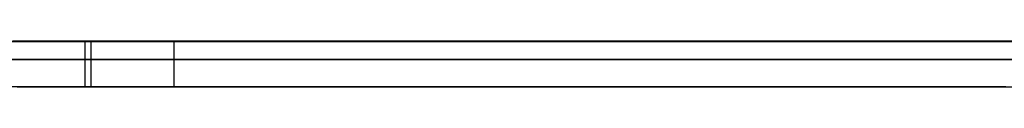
# Model space of a CAD drawing. Extents: x -2.05 to 2.05, y 0 to 2.3.
# Tile 8 of 74: x 0.72034 to 0.73118, y 2.219499 to 2.22. Entities that reach past the tile are written whole.
import ezdxf

# ---------------------------------------------------------------- set-up
doc = ezdxf.new("R2010")
doc.units = 0
doc.layers.get('0').update_dxf_attribs({"linetype": 'CONTINUOUS'})

# ---------------------------------------------------------------- blocks, each defined once
blk = doc.blocks.new('*U1')
at = {"extrusion": (0, 1, 0)}
for p, q in [((1.978, 2.219999, -0.83), (-1.978, 2.219999, -0.83)), ((-1.978, 2.219999, 0.83), (1.978, 2.219999, 0.83)), ((0.708, 2.219999, -0.705), (1.628, 2.219999, -0.705)), ((1.628, 2.219999, -0.405), (0.708, 2.219999, -0.405)), ((1.628, 2.219799, -0.705), (0.708, 2.219799, -0.705)), ((0.708, 2.219799, -0.405), (1.628, 2.219799, -0.405))]:
    blk.add_line(p, q, dxfattribs=at)
for p, q in [((1.978, 2.219999, -0.83), (-1.978, 2.219999, -0.83)), ((0.708, 2.219999, -0.705), (1.628, 2.219999, -0.705)), ((0.721059, 2.219999, -0.210884), (0.721059, 2.219499, -0.210884)), ((0.721059, 2.219999, -0.210884), (0.721059, 2.219499, -0.210884)), ((0.721125, 2.219999, -0.272533), (0.721125, 2.219499, -0.272533)), ((0.721125, 2.219999, -0.272533), (0.721125, 2.219499, -0.272533)), ((0.722039, 2.219999, -0.241644), (0.722039, 2.219499, -0.241644)), ((0.722039, 2.219999, -0.241644), (0.722039, 2.219499, -0.241644)), ((1.628, 2.219799, -0.705), (0.708, 2.219799, -0.705))]:
    blk.add_line(p, q)
at = {"extrusion": (0, 0, -1)}
for p, q in [((-1.978, 2.219999, 0.83), (1.978, 2.219999, 0.83)), ((1.628, 2.219999, -0.405), (0.708, 2.219999, -0.405)), ((0.708, 2.219799, -0.405), (1.628, 2.219799, -0.405))]:
    blk.add_line(p, q, dxfattribs=at)
for points in [[(0.721059, 2.22, -0.210884), (0.720959, 2.22, -0.210997), (0.720858, 2.22, -0.21111), (0.720758, 2.22, -0.211223), (0.720659, 2.22, -0.211337), (0.72056, 2.22, -0.211452), (0.720461, 2.22, -0.211567), (0.720363, 2.22, -0.211682), (0.720265, 2.22, -0.211798)], [(0.72031, 2.22, -0.271588), (0.72041, 2.22, -0.271708), (0.720511, 2.22, -0.271827), (0.720612, 2.22, -0.271946), (0.720713, 2.22, -0.272064), (0.720815, 2.22, -0.272182), (0.720918, 2.22, -0.2723), (0.721021, 2.22, -0.272417), (0.721125, 2.22, -0.272533)], [(0.72031, 2.22, -0.271588), (0.72041, 2.22, -0.271708), (0.720511, 2.22, -0.271827), (0.720612, 2.22, -0.271946), (0.720713, 2.22, -0.272064), (0.720815, 2.22, -0.272182), (0.720918, 2.22, -0.2723), (0.721021, 2.22, -0.272417), (0.721125, 2.22, -0.272533)], [(0.721059, 2.22, -0.210884), (0.720959, 2.22, -0.210997), (0.720858, 2.22, -0.21111), (0.720758, 2.22, -0.211223), (0.720659, 2.22, -0.211337), (0.72056, 2.22, -0.211452), (0.720461, 2.22, -0.211567), (0.720363, 2.22, -0.211682), (0.720265, 2.22, -0.211798)], [(0.731292, 2.22, -0.203434), (0.731152, 2.22, -0.203499), (0.731014, 2.22, -0.203564), (0.730875, 2.22, -0.20363), (0.730737, 2.22, -0.203696), (0.7306, 2.22, -0.203763), (0.730463, 2.22, -0.203831), (0.730326, 2.22, -0.203899), (0.73019, 2.22, -0.203968), (0.730054, 2.22, -0.204037), (0.729919, 2.22, -0.204106), (0.729784, 2.22, -0.204177), (0.72965, 2.22, -0.204247), (0.729516, 2.22, -0.204319), (0.729382, 2.22, -0.204391), (0.729249, 2.22, -0.204463), (0.729117, 2.22, -0.204536), (0.728985, 2.22, -0.204609), (0.728853, 2.22, -0.204684), (0.728722, 2.22, -0.204758), (0.728591, 2.22, -0.204833), (0.728461, 2.22, -0.204909), (0.728331, 2.22, -0.204985), (0.728201, 2.22, -0.205062), (0.728072, 2.22, -0.205139), (0.727944, 2.22, -0.205217), (0.727816, 2.22, -0.205296), (0.727688, 2.22, -0.205374), (0.727561, 2.22, -0.205454), (0.727434, 2.22, -0.205534), (0.727308, 2.22, -0.205615), (0.727182, 2.22, -0.205696), (0.727057, 2.22, -0.205777), (0.726932, 2.22, -0.20586), (0.726808, 2.22, -0.205942), (0.726684, 2.22, -0.206026), (0.72656, 2.22, -0.206109), (0.726437, 2.22, -0.206194), (0.726315, 2.22, -0.206279), (0.726192, 2.22, -0.206364), (0.726071, 2.22, -0.20645), (0.725949, 2.22, -0.206537), (0.725828, 2.22, -0.206624), (0.725708, 2.22, -0.206712), (0.725588, 2.22, -0.2068), (0.725469, 2.22, -0.206889), (0.72535, 2.22, -0.206978), (0.725231, 2.22, -0.207068), (0.725113, 2.22, -0.207158), (0.724995, 2.22, -0.207249), (0.724878, 2.22, -0.20734), (0.724761, 2.22, -0.207432), (0.724645, 2.22, -0.207525), (0.724529, 2.22, -0.207618), (0.724414, 2.22, -0.207712), (0.724299, 2.22, -0.207806), (0.724184, 2.22, -0.207901), (0.72407, 2.22, -0.207996), (0.723957, 2.22, -0.208092), (0.723843, 2.22, -0.208188), (0.723731, 2.22, -0.208285), (0.723618, 2.22, -0.208382), (0.723507, 2.22, -0.20848), (0.723395, 2.22, -0.208579), (0.723284, 2.22, -0.208678), (0.723174, 2.22, -0.208778), (0.723064, 2.22, -0.208878), (0.722954, 2.22, -0.208979), (0.722845, 2.22, -0.20908), (0.722737, 2.22, -0.209182), (0.722628, 2.22, -0.209284), (0.722521, 2.22, -0.209387), (0.722413, 2.22, -0.20949), (0.722306, 2.22, -0.209594), (0.7222, 2.22, -0.209699), (0.722094, 2.22, -0.209804), (0.721989, 2.22, -0.209909), (0.721884, 2.22, -0.210016), (0.721779, 2.22, -0.210122), (0.721675, 2.22, -0.21023), (0.721571, 2.22, -0.210337), (0.721468, 2.22, -0.210446), (0.721365, 2.22, -0.210555), (0.721263, 2.22, -0.210664), (0.721161, 2.22, -0.210774), (0.721059, 2.22, -0.210884)], [(0.731292, 2.22, -0.203434), (0.731152, 2.22, -0.203499), (0.731014, 2.22, -0.203564), (0.730875, 2.22, -0.20363), (0.730737, 2.22, -0.203696), (0.7306, 2.22, -0.203763), (0.730463, 2.22, -0.203831), (0.730326, 2.22, -0.203899), (0.73019, 2.22, -0.203968), (0.730054, 2.22, -0.204037), (0.729919, 2.22, -0.204106), (0.729784, 2.22, -0.204177), (0.72965, 2.22, -0.204247), (0.729516, 2.22, -0.204319), (0.729382, 2.22, -0.204391), (0.729249, 2.22, -0.204463), (0.729117, 2.22, -0.204536), (0.728985, 2.22, -0.204609), (0.728853, 2.22, -0.204684), (0.728722, 2.22, -0.204758), (0.728591, 2.22, -0.204833), (0.728461, 2.22, -0.204909), (0.728331, 2.22, -0.204985), (0.728201, 2.22, -0.205062), (0.728072, 2.22, -0.205139), (0.727944, 2.22, -0.205217), (0.727816, 2.22, -0.205296), (0.727688, 2.22, -0.205374), (0.727561, 2.22, -0.205454), (0.727434, 2.22, -0.205534), (0.727308, 2.22, -0.205615), (0.727182, 2.22, -0.205696), (0.727057, 2.22, -0.205777), (0.726932, 2.22, -0.20586), (0.726808, 2.22, -0.205942), (0.726684, 2.22, -0.206026), (0.72656, 2.22, -0.206109), (0.726437, 2.22, -0.206194), (0.726315, 2.22, -0.206279), (0.726192, 2.22, -0.206364), (0.726071, 2.22, -0.20645), (0.725949, 2.22, -0.206537), (0.725828, 2.22, -0.206624), (0.725708, 2.22, -0.206712), (0.725588, 2.22, -0.2068), (0.725469, 2.22, -0.206889), (0.72535, 2.22, -0.206978), (0.725231, 2.22, -0.207068), (0.725113, 2.22, -0.207158), (0.724995, 2.22, -0.207249), (0.724878, 2.22, -0.20734), (0.724761, 2.22, -0.207432), (0.724645, 2.22, -0.207525), (0.724529, 2.22, -0.207618), (0.724414, 2.22, -0.207712), (0.724299, 2.22, -0.207806), (0.724184, 2.22, -0.207901), (0.72407, 2.22, -0.207996), (0.723957, 2.22, -0.208092), (0.723843, 2.22, -0.208188), (0.723731, 2.22, -0.208285), (0.723618, 2.22, -0.208382), (0.723507, 2.22, -0.20848), (0.723395, 2.22, -0.208579), (0.723284, 2.22, -0.208678), (0.723174, 2.22, -0.208778), (0.723064, 2.22, -0.208878), (0.722954, 2.22, -0.208979), (0.722845, 2.22, -0.20908), (0.722737, 2.22, -0.209182), (0.722628, 2.22, -0.209284), (0.722521, 2.22, -0.209387), (0.722413, 2.22, -0.20949), (0.722306, 2.22, -0.209594), (0.7222, 2.22, -0.209699), (0.722094, 2.22, -0.209804), (0.721989, 2.22, -0.209909), (0.721884, 2.22, -0.210016), (0.721779, 2.22, -0.210122), (0.721675, 2.22, -0.21023), (0.721571, 2.22, -0.210337), (0.721468, 2.22, -0.210446), (0.721365, 2.22, -0.210555), (0.721263, 2.22, -0.210664), (0.721161, 2.22, -0.210774), (0.721059, 2.22, -0.210884)], [(0.721125, 2.22, -0.272533), (0.721224, 2.22, -0.272643), (0.721323, 2.22, -0.272751), (0.721422, 2.22, -0.272859), (0.721523, 2.22, -0.272967), (0.721623, 2.22, -0.273074), (0.721725, 2.22, -0.27318), (0.721826, 2.22, -0.273286), (0.721929, 2.22, -0.273392), (0.722031, 2.22, -0.273497), (0.722135, 2.22, -0.273601), (0.722238, 2.22, -0.273705), (0.722343, 2.22, -0.273808), (0.722447, 2.22, -0.273911), (0.722553, 2.22, -0.274013), (0.722658, 2.22, -0.274115), (0.722765, 2.22, -0.274216), (0.722871, 2.22, -0.274317), (0.722979, 2.22, -0.274417), (0.723086, 2.22, -0.274517), (0.723194, 2.22, -0.274616), (0.723303, 2.22, -0.274714), (0.723412, 2.22, -0.274812), (0.723522, 2.22, -0.27491), (0.723632, 2.22, -0.275007), (0.723743, 2.22, -0.275103), (0.723854, 2.22, -0.275199), (0.723966, 2.22, -0.275294), (0.724079, 2.22, -0.275389), (0.724191, 2.22, -0.275484), (0.724305, 2.22, -0.275577), (0.724418, 2.22, -0.275671), (0.724533, 2.22, -0.275763), (0.724647, 2.22, -0.275855), (0.724763, 2.22, -0.275947), (0.724878, 2.22, -0.276038), (0.724995, 2.22, -0.276129), (0.725111, 2.22, -0.276219), (0.725229, 2.22, -0.276309), (0.725346, 2.22, -0.276398), (0.725465, 2.22, -0.276486), (0.725583, 2.22, -0.276574), (0.725703, 2.22, -0.276661), (0.725822, 2.22, -0.276748), (0.725943, 2.22, -0.276835), (0.726064, 2.22, -0.27692), (0.726185, 2.22, -0.277006), (0.726307, 2.22, -0.277091), (0.726429, 2.22, -0.277175), (0.726552, 2.22, -0.277259), (0.726675, 2.22, -0.277342), (0.726799, 2.22, -0.277424), (0.726923, 2.22, -0.277506), (0.727048, 2.22, -0.277588), (0.727173, 2.22, -0.277669), (0.727299, 2.22, -0.27775), (0.727425, 2.22, -0.27783), (0.727552, 2.22, -0.277909), (0.727679, 2.22, -0.277988), (0.727807, 2.22, -0.278067), (0.727935, 2.22, -0.278144), (0.728064, 2.22, -0.278222), (0.728193, 2.22, -0.278299), (0.728323, 2.22, -0.278375), (0.728454, 2.22, -0.278451), (0.728584, 2.22, -0.278526), (0.728716, 2.22, -0.278601), (0.728847, 2.22, -0.278675), (0.72898, 2.22, -0.278748), (0.729113, 2.22, -0.278822), (0.729246, 2.22, -0.278894), (0.72938, 2.22, -0.278966), (0.729514, 2.22, -0.279038), (0.729649, 2.22, -0.279109), (0.729784, 2.22, -0.279179), (0.72992, 2.22, -0.279249), (0.730056, 2.22, -0.279318), (0.730193, 2.22, -0.279387), (0.73033, 2.22, -0.279456), (0.730468, 2.22, -0.279524), (0.730607, 2.22, -0.279591), (0.730745, 2.22, -0.279658), (0.730885, 2.22, -0.279724), (0.731025, 2.22, -0.27979), (0.731165, 2.22, -0.279855), (0.731306, 2.22, -0.279919)], [(0.721125, 2.22, -0.272533), (0.721224, 2.22, -0.272643), (0.721323, 2.22, -0.272751), (0.721422, 2.22, -0.272859), (0.721523, 2.22, -0.272967), (0.721623, 2.22, -0.273074), (0.721725, 2.22, -0.27318), (0.721826, 2.22, -0.273286), (0.721929, 2.22, -0.273392), (0.722031, 2.22, -0.273497), (0.722135, 2.22, -0.273601), (0.722238, 2.22, -0.273705), (0.722343, 2.22, -0.273808), (0.722447, 2.22, -0.273911), (0.722553, 2.22, -0.274013), (0.722658, 2.22, -0.274115), (0.722765, 2.22, -0.274216), (0.722871, 2.22, -0.274317), (0.722979, 2.22, -0.274417), (0.723086, 2.22, -0.274517), (0.723194, 2.22, -0.274616), (0.723303, 2.22, -0.274714), (0.723412, 2.22, -0.274812), (0.723522, 2.22, -0.27491), (0.723632, 2.22, -0.275007), (0.723743, 2.22, -0.275103), (0.723854, 2.22, -0.275199), (0.723966, 2.22, -0.275294), (0.724079, 2.22, -0.275389), (0.724191, 2.22, -0.275484), (0.724305, 2.22, -0.275577), (0.724418, 2.22, -0.275671), (0.724533, 2.22, -0.275763), (0.724647, 2.22, -0.275855), (0.724763, 2.22, -0.275947), (0.724878, 2.22, -0.276038), (0.724995, 2.22, -0.276129), (0.725111, 2.22, -0.276219), (0.725229, 2.22, -0.276309), (0.725346, 2.22, -0.276398), (0.725465, 2.22, -0.276486), (0.725583, 2.22, -0.276574), (0.725703, 2.22, -0.276661), (0.725822, 2.22, -0.276748), (0.725943, 2.22, -0.276835), (0.726064, 2.22, -0.27692), (0.726185, 2.22, -0.277006), (0.726307, 2.22, -0.277091), (0.726429, 2.22, -0.277175), (0.726552, 2.22, -0.277259), (0.726675, 2.22, -0.277342), (0.726799, 2.22, -0.277424), (0.726923, 2.22, -0.277506), (0.727048, 2.22, -0.277588), (0.727173, 2.22, -0.277669), (0.727299, 2.22, -0.27775), (0.727425, 2.22, -0.27783), (0.727552, 2.22, -0.277909), (0.727679, 2.22, -0.277988), (0.727807, 2.22, -0.278067), (0.727935, 2.22, -0.278144), (0.728064, 2.22, -0.278222), (0.728193, 2.22, -0.278299), (0.728323, 2.22, -0.278375), (0.728454, 2.22, -0.278451), (0.728584, 2.22, -0.278526), (0.728716, 2.22, -0.278601), (0.728847, 2.22, -0.278675), (0.72898, 2.22, -0.278748), (0.729113, 2.22, -0.278822), (0.729246, 2.22, -0.278894), (0.72938, 2.22, -0.278966), (0.729514, 2.22, -0.279038), (0.729649, 2.22, -0.279109), (0.729784, 2.22, -0.279179), (0.72992, 2.22, -0.279249), (0.730056, 2.22, -0.279318), (0.730193, 2.22, -0.279387), (0.73033, 2.22, -0.279456), (0.730468, 2.22, -0.279524), (0.730607, 2.22, -0.279591), (0.730745, 2.22, -0.279658), (0.730885, 2.22, -0.279724), (0.731025, 2.22, -0.27979), (0.731165, 2.22, -0.279855), (0.731306, 2.22, -0.279919)], [(0.731227, 2.22, -0.268082), (0.731066, 2.22, -0.267931), (0.730905, 2.22, -0.267778), (0.730745, 2.22, -0.267623), (0.730587, 2.22, -0.267466), (0.73043, 2.22, -0.267308), (0.730274, 2.22, -0.267147), (0.730119, 2.22, -0.266985), (0.729965, 2.22, -0.266821), (0.729813, 2.22, -0.266655), (0.729661, 2.22, -0.266487), (0.729511, 2.22, -0.266317), (0.729362, 2.22, -0.266146), (0.729214, 2.22, -0.265972), (0.729067, 2.22, -0.265797), (0.728922, 2.22, -0.26562), (0.728777, 2.22, -0.265441), (0.728635, 2.22, -0.265261), (0.728494, 2.22, -0.265079), (0.728354, 2.22, -0.264896), (0.728216, 2.22, -0.264711), (0.72808, 2.22, -0.264525), (0.727945, 2.22, -0.264336), (0.727811, 2.22, -0.264147), (0.727679, 2.22, -0.263956), (0.727549, 2.22, -0.263763), (0.72742, 2.22, -0.263568), (0.727293, 2.22, -0.263372), (0.727167, 2.22, -0.263175), (0.727043, 2.22, -0.262976), (0.72692, 2.22, -0.262775), (0.726798, 2.22, -0.262573), (0.726679, 2.22, -0.262369), (0.726561, 2.22, -0.262164), (0.726444, 2.22, -0.261957), (0.726329, 2.22, -0.261749), (0.726215, 2.22, -0.261539), (0.726103, 2.22, -0.261327), (0.725992, 2.22, -0.261114), (0.725883, 2.22, -0.260899), (0.725776, 2.22, -0.260683), (0.72567, 2.22, -0.260465), (0.725565, 2.22, -0.260245), (0.725462, 2.22, -0.260024), (0.725361, 2.22, -0.259802), (0.725261, 2.22, -0.259578), (0.725163, 2.22, -0.259352), (0.725066, 2.22, -0.259125), (0.724971, 2.22, -0.258896), (0.724877, 2.22, -0.258665), (0.724784, 2.22, -0.258433), (0.724694, 2.22, -0.2582), (0.724604, 2.22, -0.257965), (0.724517, 2.22, -0.257728), (0.724431, 2.22, -0.25749), (0.724346, 2.22, -0.25725), (0.724263, 2.22, -0.257008), (0.724181, 2.22, -0.256765), (0.724101, 2.22, -0.256521), (0.724023, 2.22, -0.256275), (0.723946, 2.22, -0.256027), (0.72387, 2.22, -0.255778), (0.723796, 2.22, -0.255527), (0.723724, 2.22, -0.255275), (0.723653, 2.22, -0.255021), (0.723583, 2.22, -0.254765), (0.723515, 2.22, -0.254508), (0.723449, 2.22, -0.254249), (0.723384, 2.22, -0.253989), (0.723321, 2.22, -0.253727), (0.723259, 2.22, -0.253464), (0.723199, 2.22, -0.253199), (0.72314, 2.22, -0.252933), (0.723083, 2.22, -0.252664), (0.723027, 2.22, -0.252395), (0.722973, 2.22, -0.252124), (0.722921, 2.22, -0.251851), (0.72287, 2.22, -0.251577), (0.72282, 2.22, -0.251301), (0.722772, 2.22, -0.251023), (0.722725, 2.22, -0.250744), (0.72268, 2.22, -0.250463), (0.722637, 2.22, -0.250181), (0.722595, 2.22, -0.249898), (0.722555, 2.22, -0.249612), (0.722516, 2.22, -0.249325), (0.722478, 2.22, -0.249037), (0.722443, 2.22, -0.248747), (0.722408, 2.22, -0.248455), (0.722375, 2.22, -0.248162), (0.722344, 2.22, -0.247867), (0.722314, 2.22, -0.247571), (0.722286, 2.22, -0.247273), (0.722259, 2.22, -0.246974), (0.722234, 2.22, -0.246673), (0.722211, 2.22, -0.24637), (0.722189, 2.22, -0.246066), (0.722168, 2.22, -0.24576), (0.722149, 2.22, -0.245453), (0.722131, 2.22, -0.245144), (0.722115, 2.22, -0.244834), (0.722101, 2.22, -0.244522), (0.722088, 2.22, -0.244208), (0.722076, 2.22, -0.243893), (0.722067, 2.22, -0.243577), (0.722058, 2.22, -0.243258), (0.722051, 2.22, -0.242939), (0.722046, 2.22, -0.242617), (0.722042, 2.22, -0.242294), (0.72204, 2.22, -0.24197), (0.722039, 2.22, -0.241644)], [(0.722039, 2.22, -0.241644), (0.72204, 2.22, -0.241315), (0.722042, 2.22, -0.240988), (0.722046, 2.22, -0.240662), (0.722052, 2.22, -0.240338), (0.722059, 2.22, -0.240016), (0.722067, 2.22, -0.239695), (0.722077, 2.22, -0.239376), (0.722089, 2.22, -0.239059), (0.722102, 2.22, -0.238743), (0.722117, 2.22, -0.238428), (0.722133, 2.22, -0.238116), (0.722151, 2.22, -0.237805), (0.72217, 2.22, -0.237495), (0.722191, 2.22, -0.237188), (0.722214, 2.22, -0.236882), (0.722238, 2.22, -0.236577), (0.722264, 2.22, -0.236274), (0.722291, 2.22, -0.235973), (0.72232, 2.22, -0.235673), (0.72235, 2.22, -0.235375), (0.722382, 2.22, -0.235079), (0.722415, 2.22, -0.234784), (0.72245, 2.22, -0.234491), (0.722487, 2.22, -0.234199), (0.722525, 2.22, -0.233909), (0.722564, 2.22, -0.233621), (0.722605, 2.22, -0.233334), (0.722648, 2.22, -0.233049), (0.722692, 2.22, -0.232765), (0.722738, 2.22, -0.232484), (0.722786, 2.22, -0.232203), (0.722835, 2.22, -0.231925), (0.722885, 2.22, -0.231648), (0.722937, 2.22, -0.231372), (0.722991, 2.22, -0.231099), (0.723046, 2.22, -0.230826), (0.723103, 2.22, -0.230556), (0.723161, 2.22, -0.230287), (0.723221, 2.22, -0.23002), (0.723282, 2.22, -0.229754), (0.723345, 2.22, -0.22949), (0.72341, 2.22, -0.229227), (0.723476, 2.22, -0.228967), (0.723543, 2.22, -0.228707), (0.723612, 2.22, -0.22845), (0.723683, 2.22, -0.228194), (0.723755, 2.22, -0.227939), (0.723829, 2.22, -0.227687), (0.723904, 2.22, -0.227436), (0.723981, 2.22, -0.227186), (0.72406, 2.22, -0.226938), (0.72414, 2.22, -0.226692), (0.724221, 2.22, -0.226447), (0.724305, 2.22, -0.226204), (0.724389, 2.22, -0.225963), (0.724476, 2.22, -0.225723), (0.724563, 2.22, -0.225485), (0.724653, 2.22, -0.225248), (0.724744, 2.22, -0.225013), (0.724836, 2.22, -0.22478), (0.72493, 2.22, -0.224548), (0.725026, 2.22, -0.224318), (0.725123, 2.22, -0.22409), (0.725221, 2.22, -0.223863), (0.725322, 2.22, -0.223638), (0.725423, 2.22, -0.223414), (0.725527, 2.22, -0.223192), (0.725632, 2.22, -0.222972), (0.725738, 2.22, -0.222753), (0.725846, 2.22, -0.222536), (0.725956, 2.22, -0.22232), (0.726067, 2.22, -0.222106), (0.726179, 2.22, -0.221894), (0.726294, 2.22, -0.221683), (0.726409, 2.22, -0.221474), (0.726527, 2.22, -0.221267), (0.726645, 2.22, -0.221061), (0.726766, 2.22, -0.220857), (0.726888, 2.22, -0.220654), (0.727011, 2.22, -0.220453), (0.727136, 2.22, -0.220254), (0.727263, 2.22, -0.220056), (0.727391, 2.22, -0.21986), (0.727521, 2.22, -0.219666), (0.727652, 2.22, -0.219473), (0.727785, 2.22, -0.219282), (0.72792, 2.22, -0.219092), (0.728056, 2.22, -0.218904), (0.728193, 2.22, -0.218718), (0.728332, 2.22, -0.218533), (0.728473, 2.22, -0.21835), (0.728615, 2.22, -0.218168), (0.728759, 2.22, -0.217988), (0.728904, 2.22, -0.21781), (0.729051, 2.22, -0.217633), (0.729199, 2.22, -0.217458), (0.729349, 2.22, -0.217285), (0.729499, 2.22, -0.217114), (0.729651, 2.22, -0.216944), (0.729803, 2.22, -0.216776), (0.729957, 2.22, -0.216611), (0.730112, 2.22, -0.216446), (0.730268, 2.22, -0.216284), (0.730425, 2.22, -0.216124), (0.730583, 2.22, -0.215965), (0.730742, 2.22, -0.215809), (0.730902, 2.22, -0.215654), (0.731063, 2.22, -0.215501), (0.731225, 2.22, -0.215349)], [(0.731227, 2.22, -0.268082), (0.731066, 2.22, -0.267931), (0.730905, 2.22, -0.267778), (0.730745, 2.22, -0.267623), (0.730587, 2.22, -0.267466), (0.73043, 2.22, -0.267308), (0.730274, 2.22, -0.267147), (0.730119, 2.22, -0.266985), (0.729965, 2.22, -0.266821), (0.729813, 2.22, -0.266655), (0.729661, 2.22, -0.266487), (0.729511, 2.22, -0.266317), (0.729362, 2.22, -0.266146), (0.729214, 2.22, -0.265972), (0.729067, 2.22, -0.265797), (0.728922, 2.22, -0.26562), (0.728777, 2.22, -0.265441), (0.728635, 2.22, -0.265261), (0.728494, 2.22, -0.265079), (0.728354, 2.22, -0.264896), (0.728216, 2.22, -0.264711), (0.72808, 2.22, -0.264525), (0.727945, 2.22, -0.264336), (0.727811, 2.22, -0.264147), (0.727679, 2.22, -0.263956), (0.727549, 2.22, -0.263763), (0.72742, 2.22, -0.263568), (0.727293, 2.22, -0.263372), (0.727167, 2.22, -0.263175), (0.727043, 2.22, -0.262976), (0.72692, 2.22, -0.262775), (0.726798, 2.22, -0.262573), (0.726679, 2.22, -0.262369), (0.726561, 2.22, -0.262164), (0.726444, 2.22, -0.261957), (0.726329, 2.22, -0.261749), (0.726215, 2.22, -0.261539), (0.726103, 2.22, -0.261327), (0.725992, 2.22, -0.261114), (0.725883, 2.22, -0.260899), (0.725776, 2.22, -0.260683), (0.72567, 2.22, -0.260465), (0.725565, 2.22, -0.260245), (0.725462, 2.22, -0.260024), (0.725361, 2.22, -0.259802), (0.725261, 2.22, -0.259578), (0.725163, 2.22, -0.259352), (0.725066, 2.22, -0.259125), (0.724971, 2.22, -0.258896), (0.724877, 2.22, -0.258665), (0.724784, 2.22, -0.258433), (0.724694, 2.22, -0.2582), (0.724604, 2.22, -0.257965), (0.724517, 2.22, -0.257728), (0.724431, 2.22, -0.25749), (0.724346, 2.22, -0.25725), (0.724263, 2.22, -0.257008), (0.724181, 2.22, -0.256765), (0.724101, 2.22, -0.256521), (0.724023, 2.22, -0.256275), (0.723946, 2.22, -0.256027), (0.72387, 2.22, -0.255778), (0.723796, 2.22, -0.255527), (0.723724, 2.22, -0.255275), (0.723653, 2.22, -0.255021), (0.723583, 2.22, -0.254765), (0.723515, 2.22, -0.254508), (0.723449, 2.22, -0.254249), (0.723384, 2.22, -0.253989), (0.723321, 2.22, -0.253727), (0.723259, 2.22, -0.253464), (0.723199, 2.22, -0.253199), (0.72314, 2.22, -0.252933), (0.723083, 2.22, -0.252664), (0.723027, 2.22, -0.252395), (0.722973, 2.22, -0.252124), (0.722921, 2.22, -0.251851), (0.72287, 2.22, -0.251577), (0.72282, 2.22, -0.251301), (0.722772, 2.22, -0.251023), (0.722725, 2.22, -0.250744), (0.72268, 2.22, -0.250463), (0.722637, 2.22, -0.250181), (0.722595, 2.22, -0.249898), (0.722555, 2.22, -0.249612), (0.722516, 2.22, -0.249325), (0.722478, 2.22, -0.249037), (0.722443, 2.22, -0.248747), (0.722408, 2.22, -0.248455), (0.722375, 2.22, -0.248162), (0.722344, 2.22, -0.247867), (0.722314, 2.22, -0.247571), (0.722286, 2.22, -0.247273), (0.722259, 2.22, -0.246974), (0.722234, 2.22, -0.246673), (0.722211, 2.22, -0.24637), (0.722189, 2.22, -0.246066), (0.722168, 2.22, -0.24576), (0.722149, 2.22, -0.245453), (0.722131, 2.22, -0.245144), (0.722115, 2.22, -0.244834), (0.722101, 2.22, -0.244522), (0.722088, 2.22, -0.244208), (0.722076, 2.22, -0.243893), (0.722067, 2.22, -0.243577), (0.722058, 2.22, -0.243258), (0.722051, 2.22, -0.242939), (0.722046, 2.22, -0.242617), (0.722042, 2.22, -0.242294), (0.72204, 2.22, -0.24197), (0.722039, 2.22, -0.241644)], [(0.722039, 2.22, -0.241644), (0.72204, 2.22, -0.241315), (0.722042, 2.22, -0.240988), (0.722046, 2.22, -0.240662), (0.722052, 2.22, -0.240338), (0.722059, 2.22, -0.240016), (0.722067, 2.22, -0.239695), (0.722077, 2.22, -0.239376), (0.722089, 2.22, -0.239059), (0.722102, 2.22, -0.238743), (0.722117, 2.22, -0.238428), (0.722133, 2.22, -0.238116), (0.722151, 2.22, -0.237805), (0.72217, 2.22, -0.237495), (0.722191, 2.22, -0.237188), (0.722214, 2.22, -0.236882), (0.722238, 2.22, -0.236577), (0.722264, 2.22, -0.236274), (0.722291, 2.22, -0.235973), (0.72232, 2.22, -0.235673), (0.72235, 2.22, -0.235375), (0.722382, 2.22, -0.235079), (0.722415, 2.22, -0.234784), (0.72245, 2.22, -0.234491), (0.722487, 2.22, -0.234199), (0.722525, 2.22, -0.233909), (0.722564, 2.22, -0.233621), (0.722605, 2.22, -0.233334), (0.722648, 2.22, -0.233049), (0.722692, 2.22, -0.232765), (0.722738, 2.22, -0.232484), (0.722786, 2.22, -0.232203), (0.722835, 2.22, -0.231925), (0.722885, 2.22, -0.231648), (0.722937, 2.22, -0.231372), (0.722991, 2.22, -0.231099), (0.723046, 2.22, -0.230826), (0.723103, 2.22, -0.230556), (0.723161, 2.22, -0.230287), (0.723221, 2.22, -0.23002), (0.723282, 2.22, -0.229754), (0.723345, 2.22, -0.22949), (0.72341, 2.22, -0.229227), (0.723476, 2.22, -0.228967), (0.723543, 2.22, -0.228707), (0.723612, 2.22, -0.22845), (0.723683, 2.22, -0.228194), (0.723755, 2.22, -0.227939), (0.723829, 2.22, -0.227687), (0.723904, 2.22, -0.227436), (0.723981, 2.22, -0.227186), (0.72406, 2.22, -0.226938), (0.72414, 2.22, -0.226692), (0.724221, 2.22, -0.226447), (0.724305, 2.22, -0.226204), (0.724389, 2.22, -0.225963), (0.724476, 2.22, -0.225723), (0.724563, 2.22, -0.225485), (0.724653, 2.22, -0.225248), (0.724744, 2.22, -0.225013), (0.724836, 2.22, -0.22478), (0.72493, 2.22, -0.224548), (0.725026, 2.22, -0.224318), (0.725123, 2.22, -0.22409), (0.725221, 2.22, -0.223863), (0.725322, 2.22, -0.223638), (0.725423, 2.22, -0.223414), (0.725527, 2.22, -0.223192), (0.725632, 2.22, -0.222972), (0.725738, 2.22, -0.222753), (0.725846, 2.22, -0.222536), (0.725956, 2.22, -0.22232), (0.726067, 2.22, -0.222106), (0.726179, 2.22, -0.221894), (0.726294, 2.22, -0.221683), (0.726409, 2.22, -0.221474), (0.726527, 2.22, -0.221267), (0.726645, 2.22, -0.221061), (0.726766, 2.22, -0.220857), (0.726888, 2.22, -0.220654), (0.727011, 2.22, -0.220453), (0.727136, 2.22, -0.220254), (0.727263, 2.22, -0.220056), (0.727391, 2.22, -0.21986), (0.727521, 2.22, -0.219666), (0.727652, 2.22, -0.219473), (0.727785, 2.22, -0.219282), (0.72792, 2.22, -0.219092), (0.728056, 2.22, -0.218904), (0.728193, 2.22, -0.218718), (0.728332, 2.22, -0.218533), (0.728473, 2.22, -0.21835), (0.728615, 2.22, -0.218168), (0.728759, 2.22, -0.217988), (0.728904, 2.22, -0.21781), (0.729051, 2.22, -0.217633), (0.729199, 2.22, -0.217458), (0.729349, 2.22, -0.217285), (0.729499, 2.22, -0.217114), (0.729651, 2.22, -0.216944), (0.729803, 2.22, -0.216776), (0.729957, 2.22, -0.216611), (0.730112, 2.22, -0.216446), (0.730268, 2.22, -0.216284), (0.730425, 2.22, -0.216124), (0.730583, 2.22, -0.215965), (0.730742, 2.22, -0.215809), (0.730902, 2.22, -0.215654), (0.731063, 2.22, -0.215501), (0.731225, 2.22, -0.215349)], [(0.720312, 2.2195, -0.211743), (0.720459, 2.2195, -0.211569), (0.720608, 2.2195, -0.211396), (0.720757, 2.2195, -0.211224), (0.720908, 2.2195, -0.211054), (0.721059, 2.2195, -0.210884)], [(0.721125, 2.2195, -0.272533), (0.720969, 2.2195, -0.272358), (0.720815, 2.2195, -0.272182), (0.720661, 2.2195, -0.272004), (0.720509, 2.2195, -0.271825), (0.720358, 2.2195, -0.271645), (0.720208, 2.2195, -0.271465)], [(0.721125, 2.2195, -0.272533), (0.720969, 2.2195, -0.272358), (0.720815, 2.2195, -0.272182), (0.720661, 2.2195, -0.272004), (0.720509, 2.2195, -0.271825), (0.720358, 2.2195, -0.271645), (0.720208, 2.2195, -0.271465)], [(0.720312, 2.2195, -0.211743), (0.720459, 2.2195, -0.211569), (0.720608, 2.2195, -0.211396), (0.720757, 2.2195, -0.211224), (0.720908, 2.2195, -0.211054), (0.721059, 2.2195, -0.210884)], [(0.721059, 2.2195, -0.210884), (0.721212, 2.2195, -0.210718), (0.721366, 2.2195, -0.210554), (0.721521, 2.2195, -0.21039), (0.721676, 2.2195, -0.210228), (0.721833, 2.2195, -0.210067), (0.721991, 2.2195, -0.209907), (0.72215, 2.2195, -0.209748), (0.72231, 2.2195, -0.209591), (0.722471, 2.2195, -0.209435), (0.722633, 2.2195, -0.20928), (0.722796, 2.2195, -0.209126), (0.722959, 2.2195, -0.208974), (0.723124, 2.2195, -0.208823), (0.72329, 2.2195, -0.208673), (0.723457, 2.2195, -0.208524), (0.723625, 2.2195, -0.208376), (0.723794, 2.2195, -0.20823), (0.723965, 2.2195, -0.208085), (0.724136, 2.2195, -0.207941), (0.724308, 2.2195, -0.207798), (0.724481, 2.2195, -0.207657), (0.724655, 2.2195, -0.207517), (0.72483, 2.2195, -0.207378), (0.725006, 2.2195, -0.20724), (0.725184, 2.2195, -0.207104), (0.725362, 2.2195, -0.206969), (0.725541, 2.2195, -0.206835), (0.725721, 2.2195, -0.206702), (0.725903, 2.2195, -0.20657), (0.726085, 2.2195, -0.20644), (0.726268, 2.2195, -0.206311), (0.726453, 2.2195, -0.206183), (0.726638, 2.2195, -0.206057), (0.726824, 2.2195, -0.205931), (0.727012, 2.2195, -0.205807), (0.7272, 2.2195, -0.205684), (0.72739, 2.2195, -0.205562), (0.72758, 2.2195, -0.205442), (0.727772, 2.2195, -0.205323), (0.727964, 2.2195, -0.205205), (0.728158, 2.2195, -0.205088), (0.728352, 2.2195, -0.204973), (0.728548, 2.2195, -0.204858), (0.728744, 2.2195, -0.204745), (0.728942, 2.2195, -0.204633), (0.729141, 2.2195, -0.204523), (0.72934, 2.2195, -0.204413), (0.729541, 2.2195, -0.204305), (0.729743, 2.2195, -0.204198), (0.729945, 2.2195, -0.204093), (0.730149, 2.2195, -0.203988), (0.730354, 2.2195, -0.203885), (0.73056, 2.2195, -0.203783), (0.730766, 2.2195, -0.203682), (0.730974, 2.2195, -0.203583), (0.731183, 2.2195, -0.203484)], [(0.721059, 2.2195, -0.210884), (0.721212, 2.2195, -0.210718), (0.721366, 2.2195, -0.210554), (0.721521, 2.2195, -0.21039), (0.721676, 2.2195, -0.210228), (0.721833, 2.2195, -0.210067), (0.721991, 2.2195, -0.209907), (0.72215, 2.2195, -0.209748), (0.72231, 2.2195, -0.209591), (0.722471, 2.2195, -0.209435), (0.722633, 2.2195, -0.20928), (0.722796, 2.2195, -0.209126), (0.722959, 2.2195, -0.208974), (0.723124, 2.2195, -0.208823), (0.72329, 2.2195, -0.208673), (0.723457, 2.2195, -0.208524), (0.723625, 2.2195, -0.208376), (0.723794, 2.2195, -0.20823), (0.723965, 2.2195, -0.208085), (0.724136, 2.2195, -0.207941), (0.724308, 2.2195, -0.207798), (0.724481, 2.2195, -0.207657), (0.724655, 2.2195, -0.207517), (0.72483, 2.2195, -0.207378), (0.725006, 2.2195, -0.20724), (0.725184, 2.2195, -0.207104), (0.725362, 2.2195, -0.206969), (0.725541, 2.2195, -0.206835), (0.725721, 2.2195, -0.206702), (0.725903, 2.2195, -0.20657), (0.726085, 2.2195, -0.20644), (0.726268, 2.2195, -0.206311), (0.726453, 2.2195, -0.206183), (0.726638, 2.2195, -0.206057), (0.726824, 2.2195, -0.205931), (0.727012, 2.2195, -0.205807), (0.7272, 2.2195, -0.205684), (0.72739, 2.2195, -0.205562), (0.72758, 2.2195, -0.205442), (0.727772, 2.2195, -0.205323), (0.727964, 2.2195, -0.205205), (0.728158, 2.2195, -0.205088), (0.728352, 2.2195, -0.204973), (0.728548, 2.2195, -0.204858), (0.728744, 2.2195, -0.204745), (0.728942, 2.2195, -0.204633), (0.729141, 2.2195, -0.204523), (0.72934, 2.2195, -0.204413), (0.729541, 2.2195, -0.204305), (0.729743, 2.2195, -0.204198), (0.729945, 2.2195, -0.204093), (0.730149, 2.2195, -0.203988), (0.730354, 2.2195, -0.203885), (0.73056, 2.2195, -0.203783), (0.730766, 2.2195, -0.203682), (0.730974, 2.2195, -0.203583), (0.731183, 2.2195, -0.203484)], [(0.731196, 2.2195, -0.279869), (0.730985, 2.2195, -0.279771), (0.730775, 2.2195, -0.279672), (0.730566, 2.2195, -0.279571), (0.730359, 2.2195, -0.27947), (0.730152, 2.2195, -0.279367), (0.729947, 2.2195, -0.279263), (0.729743, 2.2195, -0.279158), (0.729539, 2.2195, -0.279051), (0.729337, 2.2195, -0.278944), (0.729137, 2.2195, -0.278835), (0.728937, 2.2195, -0.278725), (0.728738, 2.2195, -0.278613), (0.728541, 2.2195, -0.278501), (0.728345, 2.2195, -0.278387), (0.72815, 2.2195, -0.278273), (0.727956, 2.2195, -0.278157), (0.727763, 2.2195, -0.278039), (0.727571, 2.2195, -0.277921), (0.72738, 2.2195, -0.277801), (0.727191, 2.2195, -0.277681), (0.727003, 2.2195, -0.277559), (0.726815, 2.2195, -0.277435), (0.726629, 2.2195, -0.277311), (0.726444, 2.2195, -0.277185), (0.726261, 2.2195, -0.277059), (0.726078, 2.2195, -0.276931), (0.725896, 2.2195, -0.276801), (0.725716, 2.2195, -0.276671), (0.725537, 2.2195, -0.276539), (0.725358, 2.2195, -0.276407), (0.725181, 2.2195, -0.276273), (0.725006, 2.2195, -0.276137), (0.724831, 2.2195, -0.276001), (0.724657, 2.2195, -0.275863), (0.724485, 2.2195, -0.275725), (0.724313, 2.2195, -0.275585), (0.724143, 2.2195, -0.275444), (0.723974, 2.2195, -0.275301), (0.723806, 2.2195, -0.275158), (0.723639, 2.2195, -0.275013), (0.723474, 2.2195, -0.274867), (0.723309, 2.2195, -0.27472), (0.723146, 2.2195, -0.274571), (0.722984, 2.2195, -0.274422), (0.722822, 2.2195, -0.274271), (0.722662, 2.2195, -0.274119), (0.722504, 2.2195, -0.273966), (0.722346, 2.2195, -0.273811), (0.722189, 2.2195, -0.273656), (0.722034, 2.2195, -0.273499), (0.721879, 2.2195, -0.273341), (0.721726, 2.2195, -0.273182), (0.721574, 2.2195, -0.273022), (0.721423, 2.2195, -0.27286), (0.721273, 2.2195, -0.272697), (0.721125, 2.2195, -0.272533)], [(0.731196, 2.2195, -0.279869), (0.730985, 2.2195, -0.279771), (0.730775, 2.2195, -0.279672), (0.730566, 2.2195, -0.279571), (0.730359, 2.2195, -0.27947), (0.730152, 2.2195, -0.279367), (0.729947, 2.2195, -0.279263), (0.729743, 2.2195, -0.279158), (0.729539, 2.2195, -0.279051), (0.729337, 2.2195, -0.278944), (0.729137, 2.2195, -0.278835), (0.728937, 2.2195, -0.278725), (0.728738, 2.2195, -0.278613), (0.728541, 2.2195, -0.278501), (0.728345, 2.2195, -0.278387), (0.72815, 2.2195, -0.278273), (0.727956, 2.2195, -0.278157), (0.727763, 2.2195, -0.278039), (0.727571, 2.2195, -0.277921), (0.72738, 2.2195, -0.277801), (0.727191, 2.2195, -0.277681), (0.727003, 2.2195, -0.277559), (0.726815, 2.2195, -0.277435), (0.726629, 2.2195, -0.277311), (0.726444, 2.2195, -0.277185), (0.726261, 2.2195, -0.277059), (0.726078, 2.2195, -0.276931), (0.725896, 2.2195, -0.276801), (0.725716, 2.2195, -0.276671), (0.725537, 2.2195, -0.276539), (0.725358, 2.2195, -0.276407), (0.725181, 2.2195, -0.276273), (0.725006, 2.2195, -0.276137), (0.724831, 2.2195, -0.276001), (0.724657, 2.2195, -0.275863), (0.724485, 2.2195, -0.275725), (0.724313, 2.2195, -0.275585), (0.724143, 2.2195, -0.275444), (0.723974, 2.2195, -0.275301), (0.723806, 2.2195, -0.275158), (0.723639, 2.2195, -0.275013), (0.723474, 2.2195, -0.274867), (0.723309, 2.2195, -0.27472), (0.723146, 2.2195, -0.274571), (0.722984, 2.2195, -0.274422), (0.722822, 2.2195, -0.274271), (0.722662, 2.2195, -0.274119), (0.722504, 2.2195, -0.273966), (0.722346, 2.2195, -0.273811), (0.722189, 2.2195, -0.273656), (0.722034, 2.2195, -0.273499), (0.721879, 2.2195, -0.273341), (0.721726, 2.2195, -0.273182), (0.721574, 2.2195, -0.273022), (0.721423, 2.2195, -0.27286), (0.721273, 2.2195, -0.272697), (0.721125, 2.2195, -0.272533)], [(0.731193, 2.2195, -0.26805), (0.73095, 2.2195, -0.267821), (0.73071, 2.2195, -0.267589), (0.730473, 2.2195, -0.267352), (0.730238, 2.2195, -0.26711), (0.730006, 2.2195, -0.266865), (0.729777, 2.2195, -0.266615), (0.72955, 2.2195, -0.266362), (0.729326, 2.2195, -0.266104), (0.729104, 2.2195, -0.265842), (0.728885, 2.2195, -0.265575), (0.728669, 2.2195, -0.265305), (0.728457, 2.2195, -0.265032), (0.728249, 2.2195, -0.264755), (0.728043, 2.2195, -0.264474), (0.727842, 2.2195, -0.26419), (0.727643, 2.2195, -0.263903), (0.727448, 2.2195, -0.263611), (0.727257, 2.2195, -0.263317), (0.727069, 2.2195, -0.263018), (0.726884, 2.2195, -0.262717), (0.726703, 2.2195, -0.262411), (0.726525, 2.2195, -0.262102), (0.726351, 2.2195, -0.26179), (0.72618, 2.2195, -0.261474), (0.726013, 2.2195, -0.261154), (0.725849, 2.2195, -0.260831), (0.725689, 2.2195, -0.260504), (0.725532, 2.2195, -0.260174), (0.725378, 2.2195, -0.25984), (0.725228, 2.2195, -0.259503), (0.725082, 2.2195, -0.259162), (0.724939, 2.2195, -0.258818), (0.724799, 2.2195, -0.25847), (0.724663, 2.2195, -0.258118), (0.72453, 2.2195, -0.257763), (0.7244, 2.2195, -0.257405), (0.724275, 2.2195, -0.257043), (0.724152, 2.2195, -0.256677), (0.724033, 2.2195, -0.256308), (0.723917, 2.2195, -0.255935), (0.723805, 2.2195, -0.255559), (0.723697, 2.2195, -0.255179), (0.723591, 2.2195, -0.254795), (0.72349, 2.2195, -0.254408), (0.723391, 2.2195, -0.254018), (0.723297, 2.2195, -0.253624), (0.723205, 2.2195, -0.253226), (0.723117, 2.2195, -0.252825), (0.723033, 2.2195, -0.25242), (0.722952, 2.2195, -0.252012), (0.722874, 2.2195, -0.2516), (0.7228, 2.2195, -0.251185), (0.722729, 2.2195, -0.250766), (0.722662, 2.2195, -0.250344), (0.722598, 2.2195, -0.249918), (0.722538, 2.2195, -0.249488), (0.722481, 2.2195, -0.249055), (0.722427, 2.2195, -0.248618), (0.722377, 2.2195, -0.248178), (0.722331, 2.2195, -0.247735), (0.722287, 2.2195, -0.247287), (0.722248, 2.2195, -0.246837), (0.722212, 2.2195, -0.246382), (0.722179, 2.2195, -0.245924), (0.722149, 2.2195, -0.245463), (0.722124, 2.2195, -0.244998), (0.722101, 2.2195, -0.244529), (0.722082, 2.2195, -0.244057), (0.722067, 2.2195, -0.243582), (0.722055, 2.2195, -0.243102), (0.722046, 2.2195, -0.24262), (0.722041, 2.2195, -0.242133), (0.722039, 2.2195, -0.241644)], [(0.722039, 2.2195, -0.241644), (0.722041, 2.2195, -0.24115), (0.722046, 2.2195, -0.240659), (0.722055, 2.2195, -0.240173), (0.722067, 2.2195, -0.23969), (0.722083, 2.2195, -0.239211), (0.722102, 2.2195, -0.238735), (0.722125, 2.2195, -0.238263), (0.722152, 2.2195, -0.237795), (0.722181, 2.2195, -0.23733), (0.722215, 2.2195, -0.23687), (0.722252, 2.2195, -0.236412), (0.722292, 2.2195, -0.235959), (0.722336, 2.2195, -0.235509), (0.722384, 2.2195, -0.235062), (0.722434, 2.2195, -0.23462), (0.722489, 2.2195, -0.234181), (0.722547, 2.2195, -0.233745), (0.722608, 2.2195, -0.233314), (0.722673, 2.2195, -0.232886), (0.722742, 2.2195, -0.232461), (0.722814, 2.2195, -0.232041), (0.72289, 2.2195, -0.231624), (0.722969, 2.2195, -0.23121), (0.723051, 2.2195, -0.230801), (0.723137, 2.2195, -0.230395), (0.723227, 2.2195, -0.229992), (0.72332, 2.2195, -0.229594), (0.723417, 2.2195, -0.229199), (0.723517, 2.2195, -0.228807), (0.723621, 2.2195, -0.228419), (0.723728, 2.2195, -0.228035), (0.723839, 2.2195, -0.227655), (0.723953, 2.2195, -0.227278), (0.72407, 2.2195, -0.226905), (0.724192, 2.2195, -0.226536), (0.724316, 2.2195, -0.22617), (0.724445, 2.2195, -0.225808), (0.724577, 2.2195, -0.225449), (0.724712, 2.2195, -0.225095), (0.724851, 2.2195, -0.224743), (0.724993, 2.2195, -0.224396), (0.725139, 2.2195, -0.224052), (0.725288, 2.2195, -0.223712), (0.725441, 2.2195, -0.223376), (0.725598, 2.2195, -0.223043), (0.725757, 2.2195, -0.222714), (0.725921, 2.2195, -0.222388), (0.726088, 2.2195, -0.222066), (0.726258, 2.2195, -0.221748), (0.726432, 2.2195, -0.221433), (0.72661, 2.2195, -0.221123), (0.726791, 2.2195, -0.220815), (0.726975, 2.2195, -0.220512), (0.727163, 2.2195, -0.220212), (0.727355, 2.2195, -0.219916), (0.72755, 2.2195, -0.219623), (0.727748, 2.2195, -0.219334), (0.727951, 2.2195, -0.219049), (0.728156, 2.2195, -0.218767), (0.728365, 2.2195, -0.21849), (0.728578, 2.2195, -0.218215), (0.728794, 2.2195, -0.217945), (0.729014, 2.2195, -0.217678), (0.729237, 2.2195, -0.217415), (0.729462, 2.2195, -0.217155), (0.72969, 2.2195, -0.2169), (0.729921, 2.2195, -0.21665), (0.730154, 2.2195, -0.216403), (0.730389, 2.2195, -0.21616), (0.730626, 2.2195, -0.215922), (0.730866, 2.2195, -0.215688), (0.731109, 2.2195, -0.215458), (0.731354, 2.2195, -0.215232)], [(0.731193, 2.2195, -0.26805), (0.73095, 2.2195, -0.267821), (0.73071, 2.2195, -0.267589), (0.730473, 2.2195, -0.267352), (0.730238, 2.2195, -0.26711), (0.730006, 2.2195, -0.266865), (0.729777, 2.2195, -0.266615), (0.72955, 2.2195, -0.266362), (0.729326, 2.2195, -0.266104), (0.729104, 2.2195, -0.265842), (0.728885, 2.2195, -0.265575), (0.728669, 2.2195, -0.265305), (0.728457, 2.2195, -0.265032), (0.728249, 2.2195, -0.264755), (0.728043, 2.2195, -0.264474), (0.727842, 2.2195, -0.26419), (0.727643, 2.2195, -0.263903), (0.727448, 2.2195, -0.263611), (0.727257, 2.2195, -0.263317), (0.727069, 2.2195, -0.263018), (0.726884, 2.2195, -0.262717), (0.726703, 2.2195, -0.262411), (0.726525, 2.2195, -0.262102), (0.726351, 2.2195, -0.26179), (0.72618, 2.2195, -0.261474), (0.726013, 2.2195, -0.261154), (0.725849, 2.2195, -0.260831), (0.725689, 2.2195, -0.260504), (0.725532, 2.2195, -0.260174), (0.725378, 2.2195, -0.25984), (0.725228, 2.2195, -0.259503), (0.725082, 2.2195, -0.259162), (0.724939, 2.2195, -0.258818), (0.724799, 2.2195, -0.25847), (0.724663, 2.2195, -0.258118), (0.72453, 2.2195, -0.257763), (0.7244, 2.2195, -0.257405), (0.724275, 2.2195, -0.257043), (0.724152, 2.2195, -0.256677), (0.724033, 2.2195, -0.256308), (0.723917, 2.2195, -0.255935), (0.723805, 2.2195, -0.255559), (0.723697, 2.2195, -0.255179), (0.723591, 2.2195, -0.254795), (0.72349, 2.2195, -0.254408), (0.723391, 2.2195, -0.254018), (0.723297, 2.2195, -0.253624), (0.723205, 2.2195, -0.253226), (0.723117, 2.2195, -0.252825), (0.723033, 2.2195, -0.25242), (0.722952, 2.2195, -0.252012), (0.722874, 2.2195, -0.2516), (0.7228, 2.2195, -0.251185), (0.722729, 2.2195, -0.250766), (0.722662, 2.2195, -0.250344), (0.722598, 2.2195, -0.249918), (0.722538, 2.2195, -0.249488), (0.722481, 2.2195, -0.249055), (0.722427, 2.2195, -0.248618), (0.722377, 2.2195, -0.248178), (0.722331, 2.2195, -0.247735), (0.722287, 2.2195, -0.247287), (0.722248, 2.2195, -0.246837), (0.722212, 2.2195, -0.246382), (0.722179, 2.2195, -0.245924), (0.722149, 2.2195, -0.245463), (0.722124, 2.2195, -0.244998), (0.722101, 2.2195, -0.244529), (0.722082, 2.2195, -0.244057), (0.722067, 2.2195, -0.243582), (0.722055, 2.2195, -0.243102), (0.722046, 2.2195, -0.24262), (0.722041, 2.2195, -0.242133), (0.722039, 2.2195, -0.241644)], [(0.722039, 2.2195, -0.241644), (0.722041, 2.2195, -0.24115), (0.722046, 2.2195, -0.240659), (0.722055, 2.2195, -0.240173), (0.722067, 2.2195, -0.23969), (0.722083, 2.2195, -0.239211), (0.722102, 2.2195, -0.238735), (0.722125, 2.2195, -0.238263), (0.722152, 2.2195, -0.237795), (0.722181, 2.2195, -0.23733), (0.722215, 2.2195, -0.23687), (0.722252, 2.2195, -0.236412), (0.722292, 2.2195, -0.235959), (0.722336, 2.2195, -0.235509), (0.722384, 2.2195, -0.235062), (0.722434, 2.2195, -0.23462), (0.722489, 2.2195, -0.234181), (0.722547, 2.2195, -0.233745), (0.722608, 2.2195, -0.233314), (0.722673, 2.2195, -0.232886), (0.722742, 2.2195, -0.232461), (0.722814, 2.2195, -0.232041), (0.72289, 2.2195, -0.231624), (0.722969, 2.2195, -0.23121), (0.723051, 2.2195, -0.230801), (0.723137, 2.2195, -0.230395), (0.723227, 2.2195, -0.229992), (0.72332, 2.2195, -0.229594), (0.723417, 2.2195, -0.229199), (0.723517, 2.2195, -0.228807), (0.723621, 2.2195, -0.228419), (0.723728, 2.2195, -0.228035), (0.723839, 2.2195, -0.227655), (0.723953, 2.2195, -0.227278), (0.72407, 2.2195, -0.226905), (0.724192, 2.2195, -0.226536), (0.724316, 2.2195, -0.22617), (0.724445, 2.2195, -0.225808), (0.724577, 2.2195, -0.225449), (0.724712, 2.2195, -0.225095), (0.724851, 2.2195, -0.224743), (0.724993, 2.2195, -0.224396), (0.725139, 2.2195, -0.224052), (0.725288, 2.2195, -0.223712), (0.725441, 2.2195, -0.223376), (0.725598, 2.2195, -0.223043), (0.725757, 2.2195, -0.222714), (0.725921, 2.2195, -0.222388), (0.726088, 2.2195, -0.222066), (0.726258, 2.2195, -0.221748), (0.726432, 2.2195, -0.221433), (0.72661, 2.2195, -0.221123), (0.726791, 2.2195, -0.220815), (0.726975, 2.2195, -0.220512), (0.727163, 2.2195, -0.220212), (0.727355, 2.2195, -0.219916), (0.72755, 2.2195, -0.219623), (0.727748, 2.2195, -0.219334), (0.727951, 2.2195, -0.219049), (0.728156, 2.2195, -0.218767), (0.728365, 2.2195, -0.21849), (0.728578, 2.2195, -0.218215), (0.728794, 2.2195, -0.217945), (0.729014, 2.2195, -0.217678), (0.729237, 2.2195, -0.217415), (0.729462, 2.2195, -0.217155), (0.72969, 2.2195, -0.2169), (0.729921, 2.2195, -0.21665), (0.730154, 2.2195, -0.216403), (0.730389, 2.2195, -0.21616), (0.730626, 2.2195, -0.215922), (0.730866, 2.2195, -0.215688), (0.731109, 2.2195, -0.215458), (0.731354, 2.2195, -0.215232)]]:
    blk.add_polyline3d(points)

msp = doc.modelspace()

# ---------------------------------------------------------------- block references
msp.add_blockref('*U1', (0, 0))

doc.saveas('drawing.dxf')
